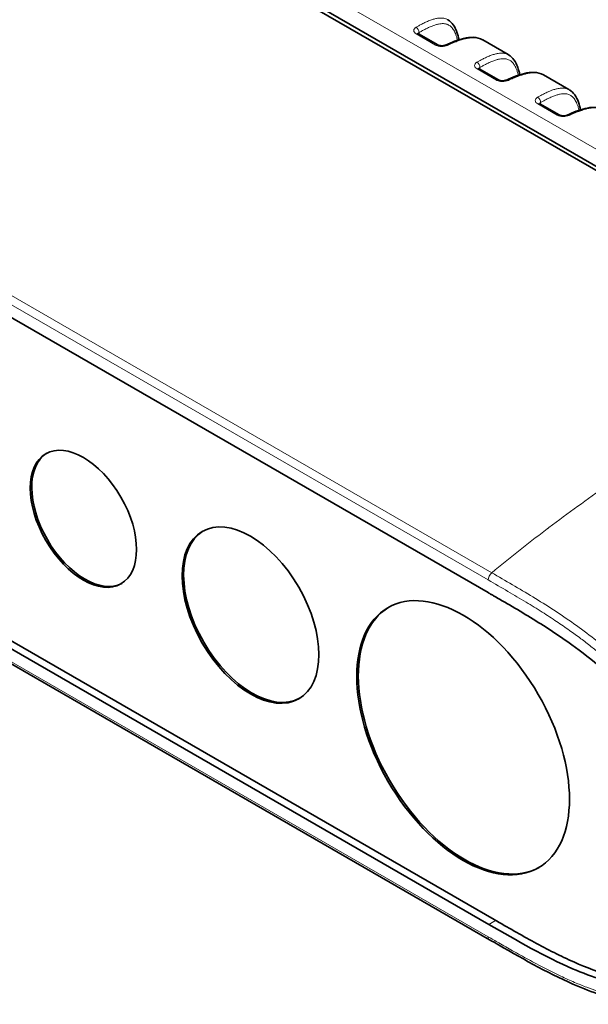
# Model space of a CAD drawing. Header units: millimetres. Extents: x 5 to 415, y 5 to 292.
# Tile 58 of 112: x 261 to 288, y 216 to 262. Entities that reach past the tile are written whole.
import ezdxf

# ---------------------------------------------------------------- set-up
doc = ezdxf.new("R2010")
doc.units = ezdxf.units.MM
doc.layers.add('Sichtbar (ISO)', color=7, linetype='Continuous', lineweight=35)
doc.layers.add('Sichtbar schmal (ISO)', color=7, linetype='Continuous', lineweight=18)

msp = doc.modelspace()

# ---------------------------------------------------------------- linework, layer by layer
at = {"layer": 'Sichtbar (ISO)'}
for p, q in [((262.5148717, 270.02672333), (300.69884924, 247.98119362)), ((300.91099129, 248.04963974), (262.72700407, 270.09517504)), ((280.05416716, 261.49377513), (280.9553909, 260.97345337)), ((283.0466014, 261.20478579), (284.23603793, 260.51806428)), ((282.88259429, 259.86078197), (283.78381802, 259.34046021)), ((285.87502852, 259.57179262), (287.06446505, 258.88507112)), ((285.71102141, 258.22778881), (286.61224515, 257.70746704)), ((245.1200443, 257.49142819), (283.30402974, 235.44589377)), ((245.36752201, 242.27360513), (283.58029188, 220.2114519)), ((283.33280886, 219.9814707), (245.12003474, 242.04362627)), ((283.36615643, 219.27076112), (245.18217582, 241.31629261)), ((284.43528768, 237.15875818), (284.43528768, 237.15850751)), ((284.49230642, 237.2044344), (284.49250274, 237.20432105)), ((283.94126036, 236.7588984), (283.9408643, 236.75866973))]:
    msp.add_line(p, q, dxfattribs=at)
for centre, major_axis in [((264.45952111, 238.88764606), (-1.75, 3.03108891)), ((272.23769571, 234.39691487), (-2.25, 3.89711432)), ((282.13719064, 228.6814388), (-3.5, 6.06217783))]:
    msp.add_ellipse(centre, major_axis=major_axis, ratio=0.5773502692, dxfattribs=at)
for centre, major_axis, start_param, end_param in [((264.53023179, 238.92847089), (1.75, -3.03108891), 3.1617970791, 6.2629808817), ((272.30840639, 234.4377397), (2.25, -3.89711432), 3.1573067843, 6.2674711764), ((282.20790132, 228.72226363), (3.5, -6.06217783), 3.1516943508, 6.2730836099)]:
    msp.add_ellipse(centre, major_axis=major_axis, ratio=0.5773502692, start_param=start_param, end_param=end_param, dxfattribs=at)
for points in [[(281.42747158, 262.14009928), (281.42756874, 262.14004314), (281.42766589, 262.13998697), (281.42776304, 262.13993076)], [(283.04587303, 261.20571449), (283.04618945, 261.20553237), (283.04650582, 261.20534995), (283.04682216, 261.20516721)], [(284.2558987, 260.50710612), (284.25599586, 260.50704998), (284.25609301, 260.5069938), (284.25619016, 260.5069376)], [(285.87430016, 259.57272133), (285.87461657, 259.57253921), (285.87493295, 259.57235678), (285.87524929, 259.57217405)], [(287.08432583, 258.87411295), (287.08442298, 258.87405682), (287.08452014, 258.87400064), (287.08461729, 258.87394443)], [(286.08946168, 238.4469121), (286.08466677, 238.44306914), (286.07987053, 238.43923643), (286.07507303, 238.43541385)]]:
    msp.add_open_spline(points, degree=3, dxfattribs=at)
for points, knots in [([(281.42776272, 262.13993095), (281.5262992, 262.08291911), (281.6101976, 262.0012336), (281.75007736, 261.80548365), (281.80514834, 261.68780755), (281.88890681, 261.45178527), (281.91990741, 261.33372504), (281.94557305, 261.21193666)], [0, 0, 0, 0, 0.05076612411, 0.05076612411, 0.10691553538, 0.10691553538, 0.15758040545, 0.15758040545, 0.15758040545, 0.15758040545]), ([(280.02938487, 261.51248592), (280.02938487, 261.51248592), (280.02939012, 261.51247891), (280.02951871, 261.51231209), (280.03033591, 261.51128244), (280.03507641, 261.50671948), (280.04092507, 261.50187295), (280.0510858, 261.49558584), (280.05259077, 261.4946853), (280.05416831, 261.49377447)], [0.013398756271, 0.013398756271, 0.013398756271, 0.013398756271, 0.013725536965, 0.013725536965, 0.017308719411, 0.017308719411, 0.023282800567, 0.023282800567, 0.024260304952, 0.024260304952, 0.024260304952, 0.024260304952]), ([(281.32188321, 260.9634119), (281.60142467, 261.09278803), (281.88309092, 261.20646019), (282.31053292, 261.30717341), (282.45979567, 261.32821552), (282.76026566, 261.3186369), (282.91480009, 261.28114638), (283.04587226, 261.20571415)], [0, 0, 0, 0, 0.11209835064, 0.11209835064, 0.17192853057, 0.17192853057, 0.23585380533, 0.23585380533, 0.23585380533, 0.23585380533]), ([(280.95538997, 260.9734539), (280.96465796, 260.96810323), (280.97667857, 260.96232248), (281.00474806, 260.95164491), (281.02121574, 260.94664659), (281.05798725, 260.93821634), (281.07893359, 260.93487398), (281.12302929, 260.93076421), (281.14676534, 260.93015407), (281.19367277, 260.93201051), (281.21738642, 260.93463253), (281.26059964, 260.94246369), (281.28071391, 260.94778506), (281.30657189, 260.95678935), (281.31481697, 260.96014173), (281.32188463, 260.96341255)], [0, 0, 0, 0, 0.005741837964, 0.005741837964, 0.011658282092, 0.011658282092, 0.018136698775, 0.018136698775, 0.025095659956, 0.025095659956, 0.032335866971, 0.032335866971, 0.039531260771, 0.039531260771, 0.043433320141, 0.043433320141, 0.043433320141, 0.043433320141]), ([(284.25618984, 260.50693778), (284.35472633, 260.44992595), (284.43862472, 260.36824044), (284.57850448, 260.17249049), (284.63357547, 260.05481439), (284.71733393, 259.81879211), (284.74833453, 259.70073187), (284.77400018, 259.5789435)], [0, 0, 0, 0, 0.05076612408, 0.05076612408, 0.10691553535, 0.10691553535, 0.15758040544, 0.15758040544, 0.15758040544, 0.15758040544]), ([(282.857812, 259.87949276), (282.857812, 259.87949276), (282.85781725, 259.87948575), (282.85794584, 259.87931893), (282.85876304, 259.87828928), (282.86350354, 259.87372631), (282.86935219, 259.86887979), (282.87951293, 259.86259268), (282.8810179, 259.86169214), (282.88259543, 259.86078131)], [0.013398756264, 0.013398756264, 0.013398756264, 0.013398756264, 0.013725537, 0.013725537, 0.017308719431, 0.017308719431, 0.023282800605, 0.023282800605, 0.024260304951, 0.024260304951, 0.024260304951, 0.024260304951]), ([(283.78381709, 259.34046074), (283.79308508, 259.33511007), (283.8051057, 259.32932932), (283.83317518, 259.31865175), (283.84964286, 259.31365343), (283.88641437, 259.30522318), (283.90736072, 259.30188082), (283.95145642, 259.29777105), (283.97519247, 259.29716091), (284.02209989, 259.29901734), (284.04581355, 259.30163937), (284.08902676, 259.30947053), (284.10914103, 259.3147919), (284.13499902, 259.32379619), (284.14324409, 259.32714857), (284.15031175, 259.33041939)], [0, 0, 0, 0, 0.005741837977, 0.005741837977, 0.011658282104, 0.011658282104, 0.018136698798, 0.018136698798, 0.025095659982, 0.025095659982, 0.032335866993, 0.032335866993, 0.039531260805, 0.039531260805, 0.043433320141, 0.043433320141, 0.043433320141, 0.043433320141]), ([(284.15031034, 259.33041874), (284.42985179, 259.45979487), (284.71151805, 259.57346702), (285.13896005, 259.67418025), (285.28822279, 259.69522236), (285.58869279, 259.68564373), (285.74322722, 259.64815321), (285.87429938, 259.57272099)], [0, 0, 0, 0, 0.11209835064, 0.11209835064, 0.17192853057, 0.17192853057, 0.23585380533, 0.23585380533, 0.23585380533, 0.23585380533]), ([(287.08461697, 258.87394462), (287.18315345, 258.81693279), (287.26705185, 258.73524727), (287.40693161, 258.53949733), (287.46200259, 258.42182123), (287.54576106, 258.18579894), (287.57676166, 258.06773871), (287.6024273, 257.94595034)], [0, 0, 0, 0, 0.05076612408, 0.05076612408, 0.10691553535, 0.10691553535, 0.15758040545, 0.15758040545, 0.15758040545, 0.15758040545]), ([(285.68623912, 258.2464996), (285.68623912, 258.2464996), (285.68624437, 258.24649259), (285.68637296, 258.24632576), (285.68719016, 258.24529612), (285.69193066, 258.24073315), (285.69777932, 258.23588662), (285.70794005, 258.22959952), (285.70944502, 258.22869898), (285.71102256, 258.22778815)], [0.013398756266, 0.013398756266, 0.013398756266, 0.013398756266, 0.013725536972, 0.013725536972, 0.017308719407, 0.017308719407, 0.02328280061, 0.02328280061, 0.024260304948, 0.024260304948, 0.024260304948, 0.024260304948]), ([(286.97873746, 257.69742557), (287.25827892, 257.82680171), (287.53994517, 257.94047386), (287.96738717, 258.04118709), (288.11664992, 258.0622292), (288.41711991, 258.05265057), (288.57165434, 258.01516005), (288.7027265, 257.93972783)], [0, 0, 0, 0, 0.11209835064, 0.11209835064, 0.17192853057, 0.17192853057, 0.23585380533, 0.23585380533, 0.23585380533, 0.23585380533]), ([(286.61224422, 257.70746758), (286.62151221, 257.7021169), (286.63353282, 257.69633616), (286.66160231, 257.68565859), (286.67806999, 257.68066026), (286.7148415, 257.67223002), (286.73578784, 257.66888766), (286.77988354, 257.66477788), (286.80361959, 257.66416775), (286.85052702, 257.66602418), (286.87424067, 257.66864621), (286.91745389, 257.67647736), (286.93756816, 257.68179873), (286.96342614, 257.69080303), (286.97167121, 257.69415541), (286.97873888, 257.69742623)], [0, 0, 0, 0, 0.005741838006, 0.005741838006, 0.011658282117, 0.011658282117, 0.018136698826, 0.018136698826, 0.025095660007, 0.025095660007, 0.032335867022, 0.032335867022, 0.039531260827, 0.039531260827, 0.043433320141, 0.043433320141, 0.043433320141, 0.043433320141]), ([(283.33280886, 219.98146875), (284.65346556, 219.21898725), (285.96754626, 218.46256914), (288.14069967, 217.5272549), (289.1364866, 217.19617799), (290.9557815, 217.08942618), (291.55353331, 217.28842367), (292.3592736, 217.74569698), (292.89029224, 218.16295089), (293.61955892, 219.76802412), (293.78503469, 220.6803897), (293.78170003, 222.69243643), (293.61311793, 223.79609535), (292.87821731, 226.24037748), (292.34564612, 227.26894986), (291.54424478, 228.64214924), (290.94671428, 229.53263437), (289.11397214, 231.53378063), (288.11451325, 232.35328712), (286.56203979, 233.47343582), (285.91659463, 233.89143128), (284.95016339, 234.4837618), (284.62236475, 234.67882104), (284.13125741, 234.96676915), (283.96604831, 235.06290422), (283.71908113, 235.20606275), (283.63394856, 235.25531707), (283.53197298, 235.31425347), (283.5112317, 235.32623713), (283.47523038, 235.34703446), (283.45967914, 235.3560171), (283.43952133, 235.3676602), (283.39747256, 235.3919491), (283.36382688, 235.41137246), (283.3570848, 235.41526214), (283.34705449, 235.42105143), (283.34297643, 235.42340578), (283.33617941, 235.42733247), (283.33190539, 235.4298034), (283.32933374, 235.4312903), (283.32767111, 235.43225157), (283.32525031, 235.43364966), (283.32471679, 235.4339577), (283.32358558, 235.43461057), (283.32299034, 235.43495397), (283.32151916, 235.43580231), (283.3206483, 235.43630414), (283.3186784, 235.43743835), (283.31780815, 235.43793873), (283.31622119, 235.43885169), (283.31551775, 235.43925651), (283.31466158, 235.43975), (283.31447764, 235.43985607), (283.31415246, 235.4400437), (283.31401032, 235.44012574), (283.31374376, 235.44027969), (283.3136188, 235.4403519), (283.31348033, 235.44043195), (283.3134666, 235.44043989), (283.31344062, 235.44045491), (283.31342837, 235.44046199), (283.31321587, 235.44058487), (283.31301441, 235.44070148), (283.31260007, 235.44094159), (283.31238407, 235.44106692), (283.31184198, 235.44138203), (283.3114883, 235.44158814), (283.31053134, 235.44214875), (283.31000979, 235.44245678), (283.30911118, 235.44298372), (283.30881407, 235.44315729), (283.30849721, 235.44334152), (283.30849206, 235.44334452), (283.30835148, 235.44342624), (283.30821648, 235.44350457), (283.30801693, 235.44362013), (283.30795277, 235.44365724), (283.3078517, 235.44371567), (283.3078148, 235.44373699), (283.30774069, 235.44377979), (283.30770347, 235.44380127), (283.30762919, 235.44384412), (283.30759213, 235.44386549), (283.30750757, 235.44391423), (283.30746007, 235.44394159), (283.30733847, 235.44401159), (283.30726437, 235.44405421), (283.30615445, 235.44469208), (283.30504626, 235.44532177), (283.30403027, 235.44589656)], [-1.4291019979, -1.4291019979, -1.4291019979, -1.4291019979, -1.2234856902, -1.2234856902, -1.0760427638, -1.0760427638, -0.9386732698, -0.9386732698, -0.813273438, -0.813273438, -0.7068544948, -0.7068544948, -0.6005104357, -0.6005104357, -0.475338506, -0.475338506, -0.3412433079, -0.3412433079, -0.1987590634, -0.1987590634, -0.0998871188, -0.0998871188, -0.0494053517, -0.0494053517, -0.0239107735, -0.0239107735, -0.0111658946, -0.0111658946, -0.0078483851, -0.0078483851, -0.0053225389, -0.0053225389, -0.0045786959, -0.0045786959, -0.0041927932, -0.0041927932, -0.0039356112, -0.0039356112, -0.0037584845, -0.0037584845, -0.0030305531, -0.0030305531, -0.0028242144, -0.0028242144, -0.0025939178, -0.0025939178, -0.0022562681, -0.0022562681, -0.0018331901, -0.0018331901, -0.0015305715, -0.0015305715, -0.0014481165, -0.0014481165, -0.0013843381, -0.0013843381, -0.001328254, -0.001328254, -0.0013220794, -0.0013220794, -0.0013165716, -0.0013165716, -0.0012265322, -0.0012265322, -0.0011303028, -0.0011303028, -0.000982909, -0.000982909, -0.0007437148, -0.0007437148, -0.000614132, -0.000614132, -0.0006119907, -0.0006119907, -0.0005556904, -0.0005556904, -0.0005289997, -0.0005289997, -0.0005136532, -0.0005136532, -0.0004981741, -0.0004981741, -0.0004827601, -0.0004827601, -0.0004630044, -0.0004630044, -0.0004321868, -0.0004321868, -0.0000013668, -0.0000013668, -0.0000013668, -0.0000013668]), ([(292.88550242, 218.34498065), (292.64341819, 218.07368797), (292.36265687, 217.85630369), (292.04818233, 217.69819286), (291.63863175, 217.49227992), (291.17190113, 217.38689898), (290.66568888, 217.37438211), (290.15947662, 217.36186524), (289.61378274, 217.44221244), (289.04545757, 217.59340065), (288.4771324, 217.74458886), (287.88617594, 217.9666181), (287.2832967, 218.234856), (286.68041746, 218.50309389), (286.06561544, 218.81754045), (285.44291727, 219.15667717), (284.8295786, 219.49071647), (284.20857936, 219.8487093), (283.58029188, 220.21145125)], [0.64011053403, 0.64011053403, 0.64011053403, 0.64011053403, 0.68814645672, 0.68814645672, 0.68814645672, 0.75070522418, 0.75070522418, 0.75070522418, 0.81326399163, 0.81326399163, 0.81326399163, 0.87582275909, 0.87582275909, 0.87582275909, 0.93838152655, 0.93838152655, 0.93838152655, 1, 1, 1, 1]), ([(291.87306267, 216.43017639), (291.25536336, 216.26705069), (290.57038326, 216.26103331), (289.09476542, 216.49652538), (288.28708104, 216.76250312), (286.25338628, 217.62396452), (285.01602457, 218.32047028), (283.64645188, 219.10893989), (283.50628694, 219.18985799), (283.36615542, 219.27076513)], [0, 0, 0, 0, 0.3075670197, 0.3075670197, 0.6500950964, 0.6500950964, 1.1714159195, 1.1714159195, 1.2308675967, 1.2308675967, 1.2308675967, 1.2308675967])]:
    msp.add_open_spline(points, degree=3, knots=knots, dxfattribs=at)
at = {"layer": 'Sichtbar schmal (ISO)'}
for p, q in [((301.58065841, 248.4595262), (263.39668315, 270.50507318)), ((280.08838091, 261.55111657), (280.08838091, 261.47402182)), ((279.95621837, 261.48505003), (280.8574421, 260.96472827)), ((282.78464549, 259.85205687), (283.68586923, 259.33173511)), ((282.91680804, 259.9181234), (282.91680804, 259.84102866)), ((283.4707054, 236.37138492), (245.28672612, 258.41691593)), ((283.30402446, 236.0358887), (245.12004226, 258.0814211)), ((285.61307262, 258.21906371), (286.51429635, 257.69874194)), ((285.74523516, 258.28513024), (285.74523516, 258.20803549)), ((245.12004309, 241.45362958), (283.3040251, 219.40809729)), ((284.22880408, 236.99255264), (284.22959062, 236.99300674)), ((283.33280886, 219.9814707), (283.64482603, 220.17419511))]:
    msp.add_line(p, q, dxfattribs=at)
for centre, major_axis, ratio, start_param, end_param in [((279.93975195, 261.62838111), (0.10006754, -0.17316607), 0.635889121, 0.7865196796, 2.3545991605), ((279.95416716, 261.32057005), (0.1, 0.17320508), 0.5773502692, 0, 0.7706378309), ((280.8553909, 260.80024829), (0.1, 0.17320508), 0.5773502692, 0, 0.7706374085), ((281.40588585, 260.7819083), (-0.08400262, 0.18150361), 0.5755380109, 5.5511292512, 6.2831855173), ((282.76817907, 259.99538794), (0.10006754, -0.17316607), 0.635889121, 0.786519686, 2.3545991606), ((282.78259429, 259.68757689), (0.1, 0.17320508), 0.5773502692, 0, 0.7706378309), ((283.68381802, 259.16725513), (0.1, 0.17320508), 0.5773502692, 0, 0.7706374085), ((284.23431298, 259.14891514), (-0.08400262, 0.18150361), 0.575538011, 5.5511292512, 6.2831855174), ((285.5966062, 258.36239478), (0.10006754, -0.17316607), 0.6358891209, 0.7865196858, 2.3545991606), ((285.61102141, 258.05458373), (0.1, 0.17320508), 0.5773502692, 0, 0.7706378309), ((286.51224515, 257.53426196), (0.1, 0.17320508), 0.5773502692, 0, 0.7706374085), ((287.0627401, 257.51592197), (-0.08400262, 0.18150361), 0.575538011, 5.5511292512, 6.2831855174), ((283.51615576, 236.15836706), (0.15, 0.25980762), 0.5773502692, 1.0013278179, 2.3562085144), ((283.51615643, 219.53056874), (-0.15, -0.25980762), 0.5773502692, 5.4977731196, 6.2831687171)]:
    msp.add_ellipse(centre, major_axis=major_axis, ratio=ratio, start_param=start_param, end_param=end_param, dxfattribs=at)
for points, knots in [([(279.94709325, 261.79569875), (279.98743662, 261.81895405), (280.02748687, 261.84154524), (280.06745545, 261.86353465), (280.11784252, 261.89125597), (280.16809983, 261.91802394), (280.21864544, 261.94387586), (280.27539284, 261.97289975), (280.33250427, 262.0007761), (280.39054431, 262.02733461), (280.41843518, 262.04009718), (280.44654043, 262.05255297), (280.47491564, 262.06464886), (280.50727491, 262.07844309), (280.53999141, 262.09176722), (280.57273783, 262.1043755), (280.63164057, 262.12705469), (280.69063391, 262.14737017), (280.74774549, 262.1641645), (280.7996268, 262.17942081), (280.84994761, 262.19176235), (280.89724405, 262.20086516), (280.9314992, 262.20745802), (280.96416913, 262.21236648), (280.99473614, 262.21571719), (281.0055919, 262.21690717), (281.01619021, 262.21790341), (281.02655609, 262.21872059), (281.06723097, 262.22192712), (281.10432988, 262.22242278), (281.13927864, 262.22075204), (281.17441019, 262.21907256), (281.2073789, 262.21521289), (281.23946542, 262.20911871), (281.26999832, 262.20331961), (281.29974095, 262.19549829), (281.32954828, 262.18503722), (281.3354292, 262.18297327), (281.34131158, 262.18080437), (281.34720058, 262.1785234), (281.36857253, 262.17024546), (281.38995676, 262.16052291), (281.41118142, 262.14916249), (281.4166229, 262.14624997), (281.4220539, 262.14322965), (281.42747158, 262.14009928)], [0, 0, 0, 0, 0.02550670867, 0.02550670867, 0.02550670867, 0.05766217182, 0.05766217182, 0.05766217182, 0.09376301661, 0.09376301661, 0.09376301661, 0.11111111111, 0.11111111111, 0.11111111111, 0.13089499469, 0.13089499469, 0.13089499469, 0.16648132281, 0.16648132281, 0.16648132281, 0.19880866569, 0.19880866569, 0.19880866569, 0.22222222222, 0.22222222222, 0.22222222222, 0.23053745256, 0.23053745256, 0.23053745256, 0.26316574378, 0.26316574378, 0.26316574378, 0.29596468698, 0.29596468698, 0.29596468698, 0.32717551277, 0.32717551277, 0.32717551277, 0.33333333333, 0.33333333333, 0.33333333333, 0.35568087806, 0.35568087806, 0.35568087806, 0.36141023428, 0.36141023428, 0.36141023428, 0.36141023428]), ([(280.04063521, 261.50254117), (280.04159278, 261.50519597), (280.04448846, 261.51181923), (280.05103548, 261.5220081), (280.0609429, 261.53274062), (280.07331839, 261.54258098), (280.0831003, 261.54839947), (280.08838091, 261.55111656)], [0.64121296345, 0.64121296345, 0.64121296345, 0.64121296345, 0.69119994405, 0.76762371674, 0.84444258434, 0.9214545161, 1, 1, 1, 1]), ([(280.08838091, 261.55111657), (280.12754274, 261.57374707), (280.1666653, 261.59587989), (280.20573242, 261.61743835), (280.25475708, 261.6444917), (280.30369445, 261.67064061), (280.35250046, 261.69569866), (280.40797141, 261.72417864), (280.46327269, 261.7512495), (280.51830541, 261.77655742), (280.57672691, 261.80342375), (280.63484577, 261.82830334), (280.69247325, 261.8506357), (280.74814771, 261.87221121), (280.80336352, 261.89140921), (280.85784757, 261.90757145), (280.90495388, 261.92154514), (280.95151319, 261.93324954), (280.99726903, 261.94217353), (281.03763518, 261.95004633), (281.077376, 261.95575517), (281.11626139, 261.95892403), (281.15113933, 261.96176632), (281.18532907, 261.96256519), (281.21863842, 261.9610682), (281.24943816, 261.959684), (281.27948517, 261.95633685), (281.30862413, 261.95087551), (281.33624577, 261.94569856), (281.36305147, 261.93862186), (281.38892439, 261.92958236), (281.41401467, 261.9208163), (281.43822774, 261.91020439), (281.46148623, 261.8977614), (281.48457618, 261.88540858), (281.50672534, 261.87125111), (281.52789583, 261.85537275), (281.54945723, 261.83920119), (281.57000349, 261.8212446), (281.58953666, 261.80165003), (281.60994113, 261.78118142), (281.62924011, 261.75892544), (281.64747811, 261.73509008), (281.66698357, 261.70959825), (281.68527546, 261.6822999), (281.70244551, 261.65346323), (281.72120474, 261.62195757), (281.73862486, 261.58861567), (281.7548512, 261.55376552), (281.77286776, 261.51507043), (281.7894126, 261.47451593), (281.80469014, 261.43248515), (281.82179567, 261.38542532), (281.83731247, 261.3365148), (281.85150367, 261.28617789), (281.86044916, 261.2544478), (281.86886792, 261.22215095), (281.87681549, 261.18936604)], [0, 0, 0, 0, 0.02672857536, 0.02672857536, 0.02672857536, 0.0602698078, 0.0602698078, 0.0602698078, 0.09839142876, 0.09839142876, 0.09839142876, 0.13886048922, 0.13886048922, 0.13886048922, 0.17795802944, 0.17795802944, 0.17795802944, 0.21176133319, 0.21176133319, 0.21176133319, 0.24158286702, 0.24158286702, 0.24158286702, 0.2683310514, 0.2683310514, 0.2683310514, 0.29306395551, 0.29306395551, 0.29306395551, 0.3165089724, 0.3165089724, 0.3165089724, 0.33924479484, 0.33924479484, 0.33924479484, 0.36181586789, 0.36181586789, 0.36181586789, 0.38480371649, 0.38480371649, 0.38480371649, 0.40881697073, 0.40881697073, 0.40881697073, 0.43449904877, 0.43449904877, 0.43449904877, 0.46255813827, 0.46255813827, 0.46255813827, 0.49371292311, 0.49371292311, 0.49371292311, 0.52859542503, 0.52859542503, 0.52859542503, 0.55058376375, 0.55058376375, 0.55058376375, 0.55058376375]), ([(281.41322715, 260.94922594), (281.4948364, 260.98720695), (281.57216476, 261.02150425), (281.64493965, 261.05218367), (281.72291743, 261.08505644), (281.79566506, 261.11376841), (281.86285675, 261.13858086), (281.92920287, 261.16308105), (281.990129, 261.18377893), (282.04533654, 261.20112134), (282.05239188, 261.20333764), (282.05935434, 261.20549975), (282.06622811, 261.20761027), (282.13362365, 261.22830342), (282.19248401, 261.24409572), (282.24670053, 261.25689425), (282.30317583, 261.270226), (282.3546232, 261.28033599), (282.40533038, 261.28821932), (282.41589321, 261.2898615), (282.42642346, 261.29140265), (282.43695795, 261.29284357), (282.47295447, 261.29776721), (282.50890132, 261.30151715), (282.54517542, 261.30387189), (282.58605692, 261.30652572), (282.62736184, 261.30742176), (282.66945602, 261.30589835), (282.70608544, 261.3045727), (282.74331596, 261.30141424), (282.78120069, 261.29570626), (282.78413956, 261.29526347), (282.78708228, 261.29480516), (282.79002879, 261.29433095), (282.82077956, 261.28938199), (282.851841, 261.28272671), (282.88305586, 261.27390553), (282.91431824, 261.26507092), (282.94573624, 261.25406226), (282.97705283, 261.24039224), (283.00009193, 261.23033543), (283.02307557, 261.21883583), (283.04587303, 261.20571449)], [0, 0, 0, 0, 0.03195397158, 0.03195397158, 0.03195397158, 0.06619242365, 0.06619242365, 0.06619242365, 0.1, 0.1, 0.1, 0.1043204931, 0.1043204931, 0.1043204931, 0.14668184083, 0.14668184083, 0.14668184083, 0.19080804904, 0.19080804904, 0.19080804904, 0.2, 0.2, 0.2, 0.23140902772, 0.23140902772, 0.23140902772, 0.266807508, 0.266807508, 0.266807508, 0.29761048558, 0.29761048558, 0.29761048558, 0.3, 0.3, 0.3, 0.32493772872, 0.32493772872, 0.32493772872, 0.34991342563, 0.34991342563, 0.34991342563, 0.3682876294, 0.3682876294, 0.3682876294, 0.3682876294]), ([(282.77552037, 260.16270559), (282.81586374, 260.18596089), (282.85591399, 260.20855208), (282.89588257, 260.23054149), (282.94626964, 260.25826281), (282.99652696, 260.28503077), (283.04707256, 260.3108827), (283.10381996, 260.33990659), (283.1609314, 260.36778293), (283.21897144, 260.39434145), (283.24686231, 260.40710402), (283.27496756, 260.41955981), (283.30334276, 260.4316557), (283.33570203, 260.44544993), (283.36841854, 260.45877406), (283.40116496, 260.47138234), (283.4600677, 260.49406153), (283.51906104, 260.514377), (283.57617261, 260.53117134), (283.62805392, 260.54642765), (283.67837473, 260.55876918), (283.72567117, 260.567872), (283.75992632, 260.57446485), (283.79259626, 260.57937332), (283.82316327, 260.58272402), (283.83401902, 260.58391401), (283.84461734, 260.58491025), (283.85498322, 260.58572743), (283.8956581, 260.58893395), (283.93275701, 260.58942962), (283.96770576, 260.58775888), (284.00283731, 260.5860794), (284.03580603, 260.58221972), (284.06789255, 260.57612555), (284.09842544, 260.57032644), (284.12816808, 260.56250513), (284.15797541, 260.55204406), (284.16385632, 260.54998011), (284.1697387, 260.5478112), (284.1756277, 260.54553023), (284.19699966, 260.53725229), (284.21838389, 260.52752975), (284.23960855, 260.51616933), (284.24505002, 260.5132568), (284.25048102, 260.51023649), (284.2558987, 260.50710612)], [0, 0, 0, 0, 0.02550670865, 0.02550670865, 0.02550670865, 0.05766217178, 0.05766217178, 0.05766217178, 0.09376301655, 0.09376301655, 0.09376301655, 0.11111111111, 0.11111111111, 0.11111111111, 0.13089499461, 0.13089499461, 0.13089499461, 0.16648132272, 0.16648132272, 0.16648132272, 0.1988086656, 0.1988086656, 0.1988086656, 0.22222222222, 0.22222222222, 0.22222222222, 0.23053745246, 0.23053745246, 0.23053745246, 0.26316574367, 0.26316574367, 0.26316574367, 0.29596468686, 0.29596468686, 0.29596468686, 0.32717551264, 0.32717551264, 0.32717551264, 0.33333333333, 0.33333333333, 0.33333333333, 0.35568087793, 0.35568087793, 0.35568087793, 0.36141023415, 0.36141023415, 0.36141023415, 0.36141023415]), ([(282.91680804, 259.91812341), (282.95596986, 259.94075391), (282.99509242, 259.96288672), (283.03415954, 259.98444519), (283.08318421, 260.01149854), (283.13212157, 260.03764744), (283.18092758, 260.0627055), (283.23639854, 260.09118548), (283.29169981, 260.11825634), (283.34673253, 260.14356426), (283.40515404, 260.17043058), (283.4632729, 260.19531018), (283.52090038, 260.21764254), (283.57657483, 260.23921805), (283.63179064, 260.25841605), (283.6862747, 260.27457828), (283.73338101, 260.28855197), (283.77994032, 260.30025638), (283.82569616, 260.30918036), (283.86606231, 260.31705317), (283.90580312, 260.32276201), (283.94468851, 260.32593087), (283.97956645, 260.32877316), (284.01375619, 260.32957203), (284.04706555, 260.32807504), (284.07786528, 260.32669084), (284.10791229, 260.32334369), (284.13705126, 260.31788235), (284.1646729, 260.3127054), (284.1914786, 260.3056287), (284.21735151, 260.2965892), (284.24244179, 260.28782314), (284.26665486, 260.27721123), (284.28991335, 260.26476824), (284.3130033, 260.25241541), (284.33515246, 260.23825795), (284.35632295, 260.22237958), (284.37788436, 260.20620803), (284.39843062, 260.18825144), (284.41796379, 260.16865687), (284.43836826, 260.14818826), (284.45766724, 260.12593228), (284.47590523, 260.10209692), (284.4954107, 260.07660509), (284.51370259, 260.04930673), (284.53087264, 260.02047007), (284.54963187, 259.98896441), (284.56705198, 259.95562251), (284.58327832, 259.92077236), (284.60129488, 259.88207727), (284.61783973, 259.84152277), (284.63311727, 259.79949199), (284.65022279, 259.75243216), (284.6657396, 259.70352163), (284.6799308, 259.65318473), (284.68887629, 259.62145464), (284.69729505, 259.58915778), (284.70524261, 259.55637288)], [0, 0, 0, 0, 0.02672857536, 0.02672857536, 0.02672857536, 0.0602698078, 0.0602698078, 0.0602698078, 0.09839142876, 0.09839142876, 0.09839142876, 0.13886048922, 0.13886048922, 0.13886048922, 0.17795802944, 0.17795802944, 0.17795802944, 0.21176133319, 0.21176133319, 0.21176133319, 0.24158286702, 0.24158286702, 0.24158286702, 0.2683310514, 0.2683310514, 0.2683310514, 0.29306395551, 0.29306395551, 0.29306395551, 0.3165089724, 0.3165089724, 0.3165089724, 0.33924479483, 0.33924479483, 0.33924479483, 0.36181586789, 0.36181586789, 0.36181586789, 0.38480371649, 0.38480371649, 0.38480371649, 0.40881697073, 0.40881697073, 0.40881697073, 0.43449904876, 0.43449904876, 0.43449904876, 0.46255813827, 0.46255813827, 0.46255813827, 0.49371292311, 0.49371292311, 0.49371292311, 0.52859542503, 0.52859542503, 0.52859542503, 0.55058376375, 0.55058376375, 0.55058376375, 0.55058376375]), ([(282.86906234, 259.86954801), (282.87001991, 259.8722028), (282.87291558, 259.87882607), (282.87946261, 259.88901494), (282.88937003, 259.89974746), (282.90174551, 259.90958782), (282.91152743, 259.91540631), (282.91680804, 259.9181234)], [0.64121296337, 0.64121296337, 0.64121296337, 0.64121296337, 0.69119994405, 0.76762371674, 0.84444258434, 0.9214545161, 1, 1, 1, 1]), ([(284.24165428, 259.31623278), (284.32326352, 259.35421379), (284.40059189, 259.38851109), (284.47336678, 259.4191905), (284.55134455, 259.45206328), (284.62409218, 259.48077525), (284.69128388, 259.50558769), (284.75762999, 259.53008789), (284.81855612, 259.55078577), (284.87376367, 259.56812818), (284.880819, 259.57034448), (284.88778147, 259.57250659), (284.89465524, 259.57461711), (284.96205078, 259.59531025), (285.02091113, 259.61110256), (285.07512766, 259.62390109), (285.13160295, 259.63723283), (285.18305032, 259.64734282), (285.2337575, 259.65522616), (285.24432034, 259.65686834), (285.25485058, 259.65840949), (285.26538508, 259.65985041), (285.3013816, 259.66477405), (285.33732845, 259.66852399), (285.37360255, 259.67087873), (285.41448404, 259.67353256), (285.45578897, 259.6744286), (285.49788314, 259.67290518), (285.53451256, 259.67157954), (285.57174309, 259.66842108), (285.60962781, 259.6627131), (285.61256669, 259.66227031), (285.6155094, 259.661812), (285.61845592, 259.66133779), (285.64920668, 259.65638883), (285.68026813, 259.64973355), (285.71148298, 259.64091237), (285.74274537, 259.63207775), (285.77416336, 259.6210691), (285.80547995, 259.60739908), (285.82851905, 259.59734227), (285.8515027, 259.58584266), (285.87430016, 259.57272133)], [0, 0, 0, 0, 0.03195397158, 0.03195397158, 0.03195397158, 0.06619242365, 0.06619242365, 0.06619242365, 0.1, 0.1, 0.1, 0.1043204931, 0.1043204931, 0.1043204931, 0.14668184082, 0.14668184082, 0.14668184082, 0.19080804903, 0.19080804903, 0.19080804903, 0.2, 0.2, 0.2, 0.23140902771, 0.23140902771, 0.23140902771, 0.26680750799, 0.26680750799, 0.26680750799, 0.29761048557, 0.29761048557, 0.29761048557, 0.3, 0.3, 0.3, 0.32493772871, 0.32493772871, 0.32493772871, 0.34991342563, 0.34991342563, 0.34991342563, 0.3682876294, 0.3682876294, 0.3682876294, 0.3682876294]), ([(285.6039475, 258.52971243), (285.64429087, 258.55296773), (285.68434112, 258.57555892), (285.7243097, 258.59754833), (285.77469677, 258.62526965), (285.82495408, 258.65203761), (285.87549969, 258.67788954), (285.93224709, 258.70691342), (285.98935852, 258.73478977), (286.04739856, 258.76134828), (286.07528943, 258.77411086), (286.10339468, 258.78656665), (286.13176989, 258.79866253), (286.16412916, 258.81245677), (286.19684566, 258.8257809), (286.22959208, 258.83838918), (286.28849482, 258.86106836), (286.34748816, 258.88138384), (286.40459974, 258.89817818), (286.45648105, 258.91343449), (286.50680186, 258.92577602), (286.5540983, 258.93487884), (286.58835344, 258.94147169), (286.62102338, 258.94638016), (286.65159039, 258.94973086), (286.66244615, 258.95092085), (286.67304446, 258.95191709), (286.68341034, 258.95273426), (286.72408522, 258.95594079), (286.76118413, 258.95643645), (286.79613289, 258.95476571), (286.83126444, 258.95308623), (286.86423315, 258.94922656), (286.89631967, 258.94313238), (286.92685257, 258.93733328), (286.9565952, 258.92951197), (286.98640253, 258.91905089), (286.99228345, 258.91698695), (286.99816583, 258.91481804), (287.00405483, 258.91253707), (287.02542678, 258.90425913), (287.04681101, 258.89453659), (287.06803567, 258.88317617), (287.07347715, 258.88026364), (287.07890814, 258.87724333), (287.08432583, 258.87411295)], [0, 0, 0, 0, 0.02550670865, 0.02550670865, 0.02550670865, 0.05766217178, 0.05766217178, 0.05766217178, 0.09376301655, 0.09376301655, 0.09376301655, 0.11111111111, 0.11111111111, 0.11111111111, 0.13089499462, 0.13089499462, 0.13089499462, 0.16648132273, 0.16648132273, 0.16648132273, 0.1988086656, 0.1988086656, 0.1988086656, 0.22222222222, 0.22222222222, 0.22222222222, 0.23053745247, 0.23053745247, 0.23053745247, 0.26316574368, 0.26316574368, 0.26316574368, 0.29596468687, 0.29596468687, 0.29596468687, 0.32717551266, 0.32717551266, 0.32717551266, 0.33333333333, 0.33333333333, 0.33333333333, 0.35568087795, 0.35568087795, 0.35568087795, 0.36141023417, 0.36141023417, 0.36141023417, 0.36141023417]), ([(285.74523516, 258.28513025), (285.78439699, 258.30776075), (285.82351955, 258.32989356), (285.86258667, 258.35145203), (285.91161133, 258.37850538), (285.9605487, 258.40465428), (286.00935471, 258.42971234), (286.06482566, 258.45819232), (286.12012693, 258.48526317), (286.17515966, 258.5105711), (286.23358116, 258.53743742), (286.29170002, 258.56231701), (286.3493275, 258.58464938), (286.40500196, 258.60622488), (286.46021777, 258.62542289), (286.51470182, 258.64158512), (286.56180813, 258.65555881), (286.60836744, 258.66726322), (286.65412328, 258.6761872), (286.69448943, 258.68406001), (286.73423025, 258.68976884), (286.77311564, 258.69293771), (286.80799358, 258.69578), (286.84218332, 258.69657887), (286.87549267, 258.69508188), (286.90629241, 258.69369767), (286.93633942, 258.69035053), (286.96547838, 258.68488919), (286.99310002, 258.67971224), (287.01990572, 258.67263554), (287.04577864, 258.66359604), (287.07086891, 258.65482998), (287.09508198, 258.64421807), (287.11834048, 258.63177508), (287.14143043, 258.61942225), (287.16357959, 258.60526478), (287.18475008, 258.58938642), (287.20631148, 258.57321486), (287.22685774, 258.55525827), (287.24639091, 258.53566371), (287.26679538, 258.51519509), (287.28609436, 258.49293912), (287.30433236, 258.46910375), (287.32383782, 258.44361193), (287.34212971, 258.41631357), (287.35929976, 258.3874769), (287.37805899, 258.35597125), (287.39547911, 258.32262935), (287.41170545, 258.2877792), (287.42972201, 258.24908411), (287.44626685, 258.20852961), (287.46154439, 258.16649883), (287.47864992, 258.119439), (287.49416672, 258.07052847), (287.50835792, 258.02019157), (287.51730341, 257.98846148), (287.52572217, 257.95616462), (287.53366974, 257.92337972)], [0, 0, 0, 0, 0.02672857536, 0.02672857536, 0.02672857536, 0.0602698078, 0.0602698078, 0.0602698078, 0.09839142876, 0.09839142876, 0.09839142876, 0.13886048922, 0.13886048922, 0.13886048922, 0.17795802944, 0.17795802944, 0.17795802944, 0.21176133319, 0.21176133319, 0.21176133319, 0.24158286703, 0.24158286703, 0.24158286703, 0.2683310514, 0.2683310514, 0.2683310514, 0.29306395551, 0.29306395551, 0.29306395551, 0.3165089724, 0.3165089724, 0.3165089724, 0.33924479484, 0.33924479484, 0.33924479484, 0.36181586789, 0.36181586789, 0.36181586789, 0.38480371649, 0.38480371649, 0.38480371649, 0.40881697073, 0.40881697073, 0.40881697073, 0.43449904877, 0.43449904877, 0.43449904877, 0.46255813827, 0.46255813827, 0.46255813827, 0.49371292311, 0.49371292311, 0.49371292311, 0.52859542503, 0.52859542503, 0.52859542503, 0.55058376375, 0.55058376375, 0.55058376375, 0.55058376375]), ([(285.69748946, 258.23655485), (285.69844703, 258.23920964), (285.70134271, 258.24583291), (285.70788973, 258.25602178), (285.71779715, 258.26675429), (285.73017264, 258.27659466), (285.73995455, 258.28241313), (285.74523516, 258.28513024)], [0.6412129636, 0.6412129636, 0.6412129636, 0.6412129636, 0.69119994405, 0.76762371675, 0.84444258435, 0.92145451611, 1, 1, 1, 1]), ([(287.0700814, 257.68323962), (287.15169065, 257.72122062), (287.22901901, 257.75551793), (287.3017939, 257.78619734), (287.37977168, 257.81907012), (287.4525193, 257.84778208), (287.519711, 257.87259453), (287.58605712, 257.89709473), (287.64698325, 257.9177926), (287.70219079, 257.93513502), (287.70924613, 257.93735132), (287.71620859, 257.93951343), (287.72308236, 257.94162395), (287.7904779, 257.96231709), (287.84933826, 257.9781094), (287.90355478, 257.99090793), (287.96003008, 258.00423967), (288.01147745, 258.01434966), (288.06218463, 258.022233), (288.07274746, 258.02387518), (288.08327771, 258.02541633), (288.0938122, 258.02685725), (288.12980872, 258.03178089), (288.16575557, 258.03553083), (288.20202967, 258.03788557), (288.24291117, 258.0405394), (288.28421609, 258.04143544), (288.32631026, 258.03991202), (288.36293969, 258.03858638), (288.40017021, 258.03542792), (288.43805494, 258.02971994), (288.44099381, 258.02927714), (288.44393652, 258.02881884), (288.44688304, 258.02834463), (288.47763381, 258.02339566), (288.50869525, 258.01674039), (288.53991011, 258.0079192), (288.57117249, 257.99908459), (288.60259049, 257.98807594), (288.63390708, 257.97440591), (288.65694617, 257.96434911), (288.67992982, 257.9528495), (288.70272728, 257.93972816)], [0, 0, 0, 0, 0.03195397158, 0.03195397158, 0.03195397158, 0.06619242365, 0.06619242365, 0.06619242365, 0.1, 0.1, 0.1, 0.1043204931, 0.1043204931, 0.1043204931, 0.14668184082, 0.14668184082, 0.14668184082, 0.19080804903, 0.19080804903, 0.19080804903, 0.2, 0.2, 0.2, 0.23140902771, 0.23140902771, 0.23140902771, 0.26680750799, 0.26680750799, 0.26680750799, 0.29761048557, 0.29761048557, 0.29761048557, 0.3, 0.3, 0.3, 0.32493772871, 0.32493772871, 0.32493772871, 0.34991342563, 0.34991342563, 0.34991342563, 0.3682876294, 0.3682876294, 0.3682876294, 0.3682876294]), ([(283.4707054, 236.37138492), (284.30159154, 237.06172845), (286.01403525, 238.41733264), (288.63969867, 240.32415223), (291.4242749, 242.20305955), (294.36639842, 244.08553728), (297.09102262, 245.77376452), (298.77761428, 246.80653417), (299.42933907, 247.20509808)], [0, 0, 0, 0, 0.1680604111, 0.3465795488, 0.5250986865, 0.7036178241, 0.8821369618, 1, 1, 1, 1]), ([(291.8740743, 216.4304437), (292.09705957, 216.48940177), (292.31031719, 216.56911858), (292.51164472, 216.67052261), (292.9759495, 216.90438224), (293.37680245, 217.25358825), (293.69878474, 217.70126298), (294.02076703, 218.14893772), (294.26387866, 218.69508118), (294.42574934, 219.31242184), (294.58762002, 219.92976251), (294.66824974, 220.61830037), (294.66824669, 221.3533857), (294.66824365, 222.08847103), (294.58760783, 222.87010382), (294.42573952, 223.67434097), (294.26387121, 224.47857812), (294.0207704, 225.30541963), (293.69877552, 226.12489874), (293.37678065, 226.94437785), (292.9758917, 227.75649456), (292.5116037, 228.5264613), (292.0473157, 229.29642804), (291.51962865, 230.0242448), (290.95543515, 230.69026793), (290.39124166, 231.35629105), (289.79054171, 231.96052056), (289.17527505, 232.50765797), (288.56000839, 233.05479538), (287.93017505, 233.54484067), (287.29644801, 233.99480471), (286.66272097, 234.44476874), (286.02510016, 234.8546516), (285.38683112, 235.24408469), (284.74856223, 235.63351769), (284.1096452, 236.00250087), (283.47070629, 236.37138122)], [0.28539933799, 0.28539933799, 0.28539933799, 0.28539933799, 0.31250000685, 0.31250000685, 0.31250000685, 0.37500000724, 0.37500000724, 0.37500000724, 0.43750000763, 0.43750000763, 0.43750000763, 0.50000000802, 0.50000000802, 0.50000000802, 0.56250000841, 0.56250000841, 0.56250000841, 0.6250000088, 0.6250000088, 0.6250000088, 0.68750000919, 0.68750000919, 0.68750000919, 0.75000000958, 0.75000000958, 0.75000000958, 0.81250000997, 0.81250000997, 0.81250000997, 0.87500001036, 0.87500001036, 0.87500001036, 0.93750001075, 0.93750001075, 0.93750001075, 0.99999999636, 0.99999999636, 0.99999999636, 0.99999999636]), ([(283.3040252, 236.0358883), (283.61094453, 235.85869324), (283.91771624, 235.68155013), (284.22433216, 235.50216872), (284.50436303, 235.33834053), (284.78426395, 235.17264537), (285.06397058, 235.0033681), (285.31550372, 234.85114131), (285.56687973, 234.69601768), (285.81797076, 234.5367403), (286.04245662, 234.39433967), (286.26671469, 234.24861889), (286.49058732, 234.0987017), (286.69031965, 233.96495015), (286.88974519, 233.8278584), (287.08868979, 233.68685436), (287.26603773, 233.56115718), (287.44300348, 233.43235101), (287.6194075, 233.30001024), (287.77670577, 233.18200288), (287.93355739, 233.06118509), (288.0898015, 232.93727105), (288.22939221, 232.82656449), (288.36849801, 232.71338654), (288.50697661, 232.59755569), (288.63116552, 232.4936775), (288.75484999, 232.38766568), (288.87791009, 232.27940597), (288.98844297, 232.18216682), (289.09847213, 232.08311415), (289.20790114, 231.98218741), (289.30569462, 231.89199217), (289.40300879, 231.80030021), (289.49976357, 231.70707737), (289.58576116, 231.62421905), (289.67131682, 231.54015133), (289.75636858, 231.4548538), (289.83261334, 231.37838873), (289.90845315, 231.30093535), (289.98383928, 231.22248274), (290.05333597, 231.15015913), (290.12244711, 231.07698632), (290.19113148, 231.00295876), (290.25711373, 230.93184353), (290.32270212, 230.85993949), (290.38785837, 230.78724487), (290.45278787, 230.71480323), (290.51728822, 230.64157651), (290.58131682, 230.56756616), (290.64571954, 230.49312337), (290.70964499, 230.41788776), (290.77306085, 230.34186322), (290.83643371, 230.26589025), (290.89929766, 230.18912942), (290.96161788, 230.11160682), (291.02388506, 230.03415018), (291.08560943, 229.95593307), (291.14675375, 229.87697968), (291.2079556, 229.797952), (291.26857632, 229.71818664), (291.3285772, 229.63771), (291.38857287, 229.55724034), (291.44794881, 229.47605951), (291.50666463, 229.39419536), (291.56530056, 229.31244257), (291.62327815, 229.23000832), (291.68055558, 229.14692251), (291.73777124, 229.06392629), (291.79428825, 228.98027991), (291.85006339, 228.8960151), (291.90589163, 228.81167008), (291.96097659, 228.72670544), (292.01527334, 228.64115736), (292.06970095, 228.5554031), (292.12333654, 228.46906259), (292.17613424, 228.38216907), (292.22870734, 228.29564518), (292.28044966, 228.20857298), (292.33134145, 228.12099267), (292.38189424, 228.03399576), (292.4316078, 227.94649749), (292.48045817, 227.85855377), (292.53058993, 227.76830321), (292.57981262, 227.67758353), (292.62810221, 227.58644934), (292.68068335, 227.48721597), (292.73215817, 227.38749116), (292.78249556, 227.28734614), (292.83967129, 227.1735964), (292.89537956, 227.05930453), (292.94957467, 226.94457305), (293.01177897, 226.81288606), (293.07198981, 226.68061993), (293.13013895, 226.54793104), (293.19550193, 226.39878109), (293.25825994, 226.24909699), (293.31830799, 226.09909371), (293.38310873, 225.93721796), (293.44475357, 225.77497051), (293.50320439, 225.61260921), (293.56375936, 225.44440312), (293.62088621, 225.27607484), (293.67456017, 225.10792373), (293.72884737, 224.93785144), (293.77960233, 224.76796039), (293.82680496, 224.5985338), (293.87443993, 224.42755542), (293.91845719, 224.25705004), (293.95883875, 224.08729734), (293.99968471, 223.91559239), (294.03681086, 223.74465754), (294.07019981, 223.57476604), (294.10395909, 223.40299016), (294.13389781, 223.23228091), (294.16001899, 223.06290465), (294.18634711, 222.89218658), (294.20879696, 222.72282271), (294.22737448, 222.55507677), (294.24605566, 222.38639479), (294.26082118, 222.21934885), (294.27167843, 222.05419864), (294.28256866, 221.88854684), (294.28952685, 221.7248023), (294.29256199, 221.56322123), (294.29559583, 221.40170938), (294.29470998, 221.24235914), (294.28990256, 221.08543358), (294.28511293, 220.92908917), (294.27643073, 220.77515151), (294.26384715, 220.62388435), (294.25133925, 220.47352684), (294.23497675, 220.32580781), (294.21475259, 220.1809911), (294.19469915, 220.03739684), (294.17084896, 219.8966561), (294.14319633, 219.75903368), (294.1158559, 219.62296508), (294.08479841, 219.48994478), (294.05002382, 219.36023009), (294.01562479, 219.23191634), (293.97758851, 219.10683718), (293.93593421, 218.98523689), (293.8945439, 218.86440726), (293.84958128, 218.74701255), (293.80106354, 218.63330766), (293.75320389, 218.52114505), (293.7018849, 218.41257284), (293.64712759, 218.30784304), (293.594596, 218.20737019), (293.53889993, 218.11043373), (293.48006159, 218.01727409), (293.42538518, 217.93070411), (293.36799531, 217.84739554), (293.30792603, 217.76750817), (293.25357953, 217.69523164), (293.19703983, 217.62575549), (293.13838491, 217.55914766), (293.08648804, 217.5002142), (293.03293529, 217.44352617), (292.97777516, 217.3891394), (292.9289813, 217.34102965), (292.87892969, 217.2947206), (292.82765466, 217.25024961), (292.78097013, 217.20975996), (292.73327145, 217.17079398), (292.68458437, 217.13338066), (292.63803458, 217.09760972), (292.59058128, 217.06325812), (292.54224694, 217.03035177), (292.4940055, 216.99750866), (292.44488641, 216.96610527), (292.39491364, 216.93616672), (292.3445522, 216.90599531), (292.29332374, 216.87731162), (292.24124888, 216.85014584), (292.1892006, 216.82299392), (292.13630677, 216.79735836), (292.08260128, 216.77322887), (292.02903561, 216.74916219), (291.97466249, 216.72659376), (291.91953015, 216.70550603), (291.8644167, 216.68442552), (291.80854456, 216.6648247), (291.75195672, 216.64668636), (291.69531161, 216.62852966), (291.63794936, 216.61183841), (291.5799126, 216.59659423), (291.52182191, 216.58133588), (291.46305545, 216.56752729), (291.40365407, 216.55514982), (291.34425617, 216.54277307), (291.28422342, 216.53182727), (291.22359519, 216.52229392), (291.16293072, 216.51275488), (291.10167006, 216.50462997), (291.0398506, 216.4979008), (290.97792286, 216.49115985), (290.91543435, 216.48581951), (290.85242255, 216.48186317), (290.78963439, 216.47792087), (290.72632664, 216.47535275), (290.66252909, 216.47413891), (290.59897261, 216.47292965), (290.53493002, 216.47306445), (290.47044141, 216.47449681), (290.40439318, 216.47596381), (290.33787709, 216.4787919), (290.27093562, 216.48293255), (290.19894156, 216.48738573), (290.12645548, 216.4933571), (290.05352646, 216.50078469), (289.97164692, 216.50912387), (289.88920906, 216.51929867), (289.80627749, 216.53122176), (289.71153286, 216.54484322), (289.61614387, 216.56074652), (289.52019813, 216.57880292), (289.41127448, 216.59930167), (289.30163328, 216.62257538), (289.19138908, 216.64844311), (289.0670347, 216.67762166), (288.94191308, 216.71010076), (288.8161638, 216.74562594), (288.67385391, 216.78582963), (288.53074015, 216.82993455), (288.38700168, 216.8775509), (288.2235813, 216.93168729), (288.05935343, 216.99036257), (287.89453371, 217.05301968), (287.70678548, 217.12439319), (287.51826929, 217.20093342), (287.32923264, 217.28183893), (287.11415671, 217.37388895), (286.89840707, 217.47158968), (286.68224371, 217.57390799), (286.436844, 217.69006498), (286.19091111, 217.81217309), (285.94467735, 217.93883305), (285.68865672, 218.07052726), (285.43231085, 218.20714235), (285.17578764, 218.34716677), (284.9305053, 218.4810553), (284.68506084, 218.61806091), (284.43950827, 218.75697045), (284.22497662, 218.8783314), (284.01036246, 219.00114562), (283.79567465, 219.12461584), (283.63183437, 219.21884288), (283.46795119, 219.31345197), (283.30402581, 219.40809686)], [0, 0, 0, 0, 0.0305427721, 0.0305427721, 0.0305427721, 0.0584373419, 0.0584373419, 0.0584373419, 0.0835222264, 0.0835222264, 0.0835222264, 0.1059491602, 0.1059491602, 0.1059491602, 0.1259577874, 0.1259577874, 0.1259577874, 0.1437943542, 0.1437943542, 0.1437943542, 0.1596991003, 0.1596991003, 0.1596991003, 0.1739086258, 0.1739086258, 0.1739086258, 0.1866518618, 0.1866518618, 0.1866518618, 0.198097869, 0.198097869, 0.198097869, 0.2083268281, 0.2083268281, 0.2083268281, 0.2174185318, 0.2174185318, 0.2174185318, 0.2255688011, 0.2255688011, 0.2255688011, 0.2330823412, 0.2330823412, 0.2330823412, 0.2403002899, 0.2403002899, 0.2403002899, 0.2474931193, 0.2474931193, 0.2474931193, 0.2547279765, 0.2547279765, 0.2547279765, 0.2619579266, 0.2619579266, 0.2619579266, 0.269181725, 0.269181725, 0.269181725, 0.2764123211, 0.2764123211, 0.2764123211, 0.2836422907, 0.2836422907, 0.2836422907, 0.290862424, 0.290862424, 0.290862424, 0.2980747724, 0.2980747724, 0.2980747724, 0.3052939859, 0.3052939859, 0.3052939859, 0.3125305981, 0.3125305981, 0.3125305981, 0.3197364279, 0.3197364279, 0.3197364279, 0.3268942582, 0.3268942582, 0.3268942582, 0.3342398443, 0.3342398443, 0.3342398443, 0.34223824, 0.34223824, 0.34223824, 0.3513232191, 0.3513232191, 0.3513232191, 0.3617508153, 0.3617508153, 0.3617508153, 0.3734720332, 0.3734720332, 0.3734720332, 0.3861209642, 0.3861209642, 0.3861209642, 0.3992252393, 0.3992252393, 0.3992252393, 0.4124792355, 0.4124792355, 0.4124792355, 0.4258546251, 0.4258546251, 0.4258546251, 0.4393838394, 0.4393838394, 0.4393838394, 0.4530631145, 0.4530631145, 0.4530631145, 0.466850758, 0.466850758, 0.466850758, 0.4807153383, 0.4807153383, 0.4807153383, 0.4946220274, 0.4946220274, 0.4946220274, 0.5085227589, 0.5085227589, 0.5085227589, 0.5223720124, 0.5223720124, 0.5223720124, 0.5361379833, 0.5361379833, 0.5361379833, 0.5497877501, 0.5497877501, 0.5497877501, 0.5632834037, 0.5632834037, 0.5632834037, 0.576633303, 0.576633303, 0.576633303, 0.589898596, 0.589898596, 0.589898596, 0.6029839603, 0.6029839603, 0.6029839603, 0.6155374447, 0.6155374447, 0.6155374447, 0.6272029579, 0.6272029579, 0.6272029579, 0.6377571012, 0.6377571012, 0.6377571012, 0.6470952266, 0.6470952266, 0.6470952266, 0.655355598, 0.655355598, 0.655355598, 0.6628764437, 0.6628764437, 0.6628764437, 0.6700671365, 0.6700671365, 0.6700671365, 0.6772440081, 0.6772440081, 0.6772440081, 0.6844766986, 0.6844766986, 0.6844766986, 0.6917056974, 0.6917056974, 0.6917056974, 0.6989158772, 0.6989158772, 0.6989158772, 0.7061235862, 0.7061235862, 0.7061235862, 0.7133385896, 0.7133385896, 0.7133385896, 0.7205602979, 0.7205602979, 0.7205602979, 0.7277815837, 0.7277815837, 0.7277815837, 0.7350071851, 0.7350071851, 0.7350071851, 0.7422454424, 0.7422454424, 0.7422454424, 0.7494580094, 0.7494580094, 0.7494580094, 0.7566433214, 0.7566433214, 0.7566433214, 0.7640024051, 0.7640024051, 0.7640024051, 0.7719169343, 0.7719169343, 0.7719169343, 0.7808028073, 0.7808028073, 0.7808028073, 0.7909544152, 0.7909544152, 0.7909544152, 0.8024791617, 0.8024791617, 0.8024791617, 0.8154789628, 0.8154789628, 0.8154789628, 0.8301907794, 0.8301907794, 0.8301907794, 0.8469170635, 0.8469170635, 0.8469170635, 0.865970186, 0.865970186, 0.865970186, 0.8876478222, 0.8876478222, 0.8876478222, 0.9122573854, 0.9122573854, 0.9122573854, 0.937845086, 0.937845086, 0.937845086, 0.962311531, 0.962311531, 0.962311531, 0.9836871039, 0.9836871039, 0.9836871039, 1, 1, 1, 1])]:
    msp.add_open_spline(points, degree=3, knots=knots, dxfattribs=at)
for points in [[(279.95621837, 261.48505003), (279.92038887, 261.5058007), (279.86305189, 261.55506411), (279.83115382, 261.63949233), (279.85650631, 261.72603083), (279.91155786, 261.77528107), (279.94709325, 261.79569875)], [(281.41322715, 260.94922594), (281.37529631, 260.93158785), (281.2861658, 260.90375142), (281.13300695, 260.89063392), (280.97663603, 260.91094118), (280.89254849, 260.94452397), (280.8574421, 260.96472827)], [(282.78464549, 259.85205687), (282.74881599, 259.87280753), (282.69147901, 259.92207095), (282.65958094, 260.00649917), (282.68493344, 260.09303767), (282.73998498, 260.14228791), (282.77552037, 260.16270559)], [(284.24165428, 259.31623278), (284.20372343, 259.29859469), (284.11459292, 259.27075826), (283.96143408, 259.25764076), (283.80506316, 259.27794802), (283.72097562, 259.31153081), (283.68586923, 259.33173511)], [(285.61307262, 258.21906371), (285.57724312, 258.23981437), (285.51990614, 258.28907779), (285.48800807, 258.37350601), (285.51336056, 258.46004451), (285.56841211, 258.50929475), (285.6039475, 258.52971243)], [(287.0700814, 257.68323962), (287.03215056, 257.66560152), (286.94302005, 257.6377651), (286.7898612, 257.62464759), (286.63349028, 257.64495486), (286.54940274, 257.67853764), (286.51429635, 257.69874194)]]:
    msp.add_open_spline(points, degree=3, dxfattribs=at)

doc.saveas('drawing.dxf')
